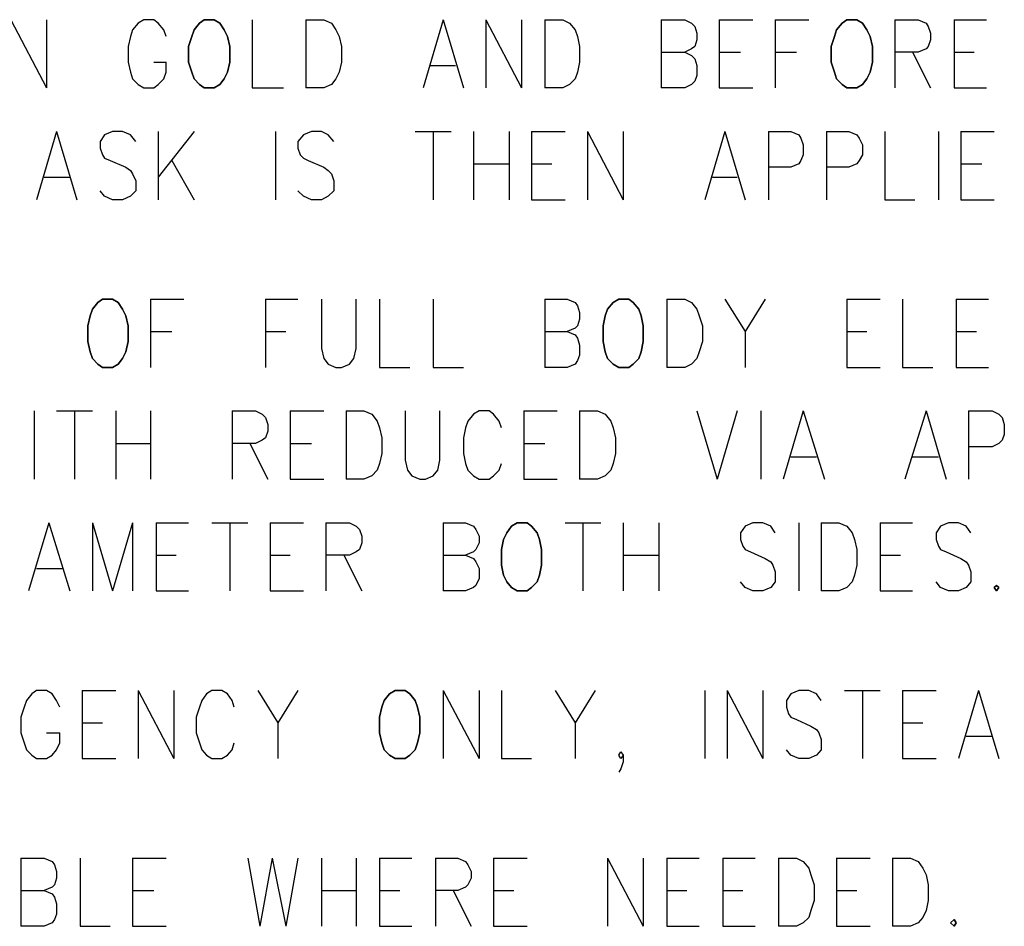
# Model space of a CAD drawing. Extents: x 11.9 to 28.1, y 10.8 to 21.2.
# Tile 19 of 32: x 24.537 to 25.418, y 15.459 to 16.27. Entities that reach past the tile are written whole.
import ezdxf

# ---------------------------------------------------------------- set-up
doc = ezdxf.new("R2010")
doc.units = 0
doc.layers.add('DRILLDWG_pho', color=1, linetype='CONTINUOUS')

msp = doc.modelspace()

# ---------------------------------------------------------------- linework, layer by layer
at = {"layer": 'DRILLDWG_pho'}
for points in [[(24.529, 16.27), (24.561, 16.209)], [(24.561, 16.27), (24.561, 16.209)], [(24.643, 16.267), (24.638, 16.261)], [(24.648, 16.27), (24.643, 16.267)], [(24.657, 16.27), (24.648, 16.27)], [(24.661, 16.267), (24.657, 16.27)], [(24.666, 16.261), (24.661, 16.267)], [(24.745, 16.27), (24.745, 16.209)], [(24.793, 16.27), (24.793, 16.209)], [(24.793, 16.27), (24.809, 16.27)], [(24.809, 16.27), (24.816, 16.267)], [(24.816, 16.267), (24.82, 16.261)], [(24.916, 16.27), (24.898, 16.209)], [(24.916, 16.27), (24.934, 16.209)], [(24.954, 16.27), (24.954, 16.209)], [(24.954, 16.27), (24.986, 16.209)], [(24.986, 16.27), (24.986, 16.209)], [(25.007, 16.27), (25.007, 16.209)], [(25.007, 16.27), (25.023, 16.27)], [(25.023, 16.27), (25.029, 16.267)], [(25.029, 16.267), (25.034, 16.261)], [(25.111, 16.27), (25.111, 16.209)], [(25.111, 16.27), (25.132, 16.27)], [(25.132, 16.27), (25.138, 16.267)], [(25.138, 16.267), (25.141, 16.264)], [(25.141, 16.264), (25.143, 16.258)], [(25.163, 16.27), (25.163, 16.209)], [(25.163, 16.27), (25.193, 16.27)], [(25.213, 16.27), (25.213, 16.209)], [(25.213, 16.27), (25.243, 16.27)], [(25.32, 16.27), (25.32, 16.209)], [(25.32, 16.27), (25.341, 16.27)], [(25.341, 16.27), (25.348, 16.267)], [(25.348, 16.267), (25.35, 16.264)], [(25.35, 16.264), (25.352, 16.258)], [(25.373, 16.27), (25.373, 16.209)], [(25.373, 16.27), (25.402, 16.27)], [(24.636, 16.255), (24.634, 16.246)], [(24.638, 16.261), (24.636, 16.255)], [(24.668, 16.255), (24.666, 16.261)], [(24.82, 16.261), (24.823, 16.255)], [(24.823, 16.255), (24.825, 16.246)], [(25.034, 16.261), (25.036, 16.255)], [(25.036, 16.255), (25.038, 16.246)], [(25.143, 16.258), (25.143, 16.252)], [(25.352, 16.258), (25.352, 16.252)], [(24.634, 16.246), (24.634, 16.232)], [(24.825, 16.246), (24.825, 16.232)], [(25.038, 16.246), (25.038, 16.232)], [(25.141, 16.246), (25.138, 16.244)], [(25.143, 16.252), (25.141, 16.246)], [(25.35, 16.246), (25.348, 16.244)], [(25.352, 16.252), (25.35, 16.246)], [(25.111, 16.241), (25.132, 16.241)], [(25.138, 16.244), (25.132, 16.241)], [(25.132, 16.241), (25.138, 16.238)], [(25.138, 16.238), (25.141, 16.235)], [(25.163, 16.241), (25.182, 16.241)], [(25.213, 16.241), (25.232, 16.241)], [(25.341, 16.241), (25.32, 16.241)], [(25.336, 16.241), (25.352, 16.209)], [(25.348, 16.244), (25.341, 16.241)], [(25.373, 16.241), (25.391, 16.241)], [(24.634, 16.232), (24.636, 16.223)], [(24.657, 16.232), (24.668, 16.232)], [(24.668, 16.223), (24.668, 16.232)], [(24.825, 16.232), (24.823, 16.223)], [(24.904, 16.229), (24.927, 16.229)], [(25.038, 16.232), (25.036, 16.223)], [(25.141, 16.235), (25.143, 16.229)], [(25.143, 16.229), (25.143, 16.22)], [(24.636, 16.223), (24.638, 16.217)], [(24.666, 16.217), (24.668, 16.223)], [(24.823, 16.223), (24.82, 16.217)], [(25.036, 16.223), (25.034, 16.217)], [(25.143, 16.22), (25.141, 16.215)], [(24.638, 16.217), (24.643, 16.212)], [(24.643, 16.212), (24.648, 16.209)], [(24.657, 16.209), (24.661, 16.212)], [(24.661, 16.212), (24.666, 16.217)], [(24.816, 16.212), (24.809, 16.209)], [(24.82, 16.217), (24.816, 16.212)], [(25.029, 16.212), (25.023, 16.209)], [(25.034, 16.217), (25.029, 16.212)], [(25.138, 16.212), (25.132, 16.209)], [(25.141, 16.215), (25.138, 16.212)], [(24.648, 16.209), (24.657, 16.209)], [(24.745, 16.209), (24.773, 16.209)], [(24.809, 16.209), (24.793, 16.209)], [(25.023, 16.209), (25.007, 16.209)], [(25.132, 16.209), (25.111, 16.209)], [(25.163, 16.209), (25.193, 16.209)], [(25.373, 16.209), (25.402, 16.209)], [(24.57, 16.17), (24.552, 16.109)], [(24.57, 16.17), (24.588, 16.109)], [(24.613, 16.167), (24.609, 16.161)], [(24.62, 16.17), (24.613, 16.167)], [(24.629, 16.17), (24.62, 16.17)], [(24.636, 16.167), (24.629, 16.17)], [(24.641, 16.161), (24.636, 16.167)], [(24.661, 16.17), (24.661, 16.109)], [(24.693, 16.17), (24.661, 16.129)], [(24.766, 16.17), (24.766, 16.109)], [(24.791, 16.167), (24.786, 16.161)], [(24.798, 16.17), (24.791, 16.167)], [(24.807, 16.17), (24.798, 16.17)], [(24.813, 16.167), (24.807, 16.17)], [(24.818, 16.161), (24.813, 16.167)], [(24.891, 16.17), (24.923, 16.17)], [(24.907, 16.17), (24.907, 16.109)], [(24.943, 16.17), (24.943, 16.109)], [(24.975, 16.17), (24.975, 16.109)], [(24.995, 16.17), (24.995, 16.109)], [(24.995, 16.17), (25.025, 16.17)], [(25.045, 16.17), (25.045, 16.109)], [(25.045, 16.17), (25.077, 16.109)], [(25.077, 16.17), (25.077, 16.109)], [(25.168, 16.17), (25.15, 16.109)], [(25.168, 16.17), (25.186, 16.109)], [(25.207, 16.17), (25.207, 16.109)], [(25.207, 16.17), (25.227, 16.17)], [(25.227, 16.17), (25.234, 16.167)], [(25.234, 16.167), (25.236, 16.164)], [(25.259, 16.17), (25.259, 16.109)], [(25.259, 16.17), (25.279, 16.17)], [(25.279, 16.17), (25.286, 16.167)], [(25.286, 16.167), (25.288, 16.164)], [(25.311, 16.17), (25.311, 16.109)], [(25.359, 16.17), (25.359, 16.109)], [(25.379, 16.17), (25.379, 16.109)], [(25.379, 16.17), (25.409, 16.17)], [(24.609, 16.161), (24.609, 16.155)], [(24.786, 16.161), (24.786, 16.155)], [(25.236, 16.164), (25.238, 16.158)], [(25.238, 16.158), (25.238, 16.149)], [(25.288, 16.164), (25.291, 16.158)], [(25.291, 16.158), (25.291, 16.149)], [(24.609, 16.155), (24.611, 16.149)], [(24.611, 16.149), (24.613, 16.146)], [(24.786, 16.155), (24.788, 16.149)], [(24.788, 16.149), (24.791, 16.146)], [(25.238, 16.149), (25.236, 16.144)], [(25.291, 16.149), (25.288, 16.144)], [(24.613, 16.146), (24.618, 16.144)], [(24.618, 16.144), (24.632, 16.138)], [(24.673, 16.144), (24.693, 16.109)], [(24.791, 16.146), (24.795, 16.144)], [(24.795, 16.144), (24.809, 16.138)], [(24.943, 16.141), (24.975, 16.141)], [(24.995, 16.141), (25.013, 16.141)], [(25.234, 16.141), (25.227, 16.138)], [(25.236, 16.144), (25.234, 16.141)], [(25.286, 16.141), (25.279, 16.138)], [(25.288, 16.144), (25.286, 16.141)], [(25.379, 16.141), (25.398, 16.141)], [(24.632, 16.138), (24.636, 16.135)], [(24.636, 16.135), (24.638, 16.132)], [(24.638, 16.132), (24.641, 16.126)], [(24.809, 16.138), (24.813, 16.135)], [(24.813, 16.135), (24.816, 16.132)], [(24.816, 16.132), (24.818, 16.126)], [(25.227, 16.138), (25.207, 16.138)], [(25.279, 16.138), (25.259, 16.138)], [(24.559, 16.129), (24.582, 16.129)], [(24.641, 16.126), (24.641, 16.117)], [(24.818, 16.126), (24.818, 16.117)], [(25.157, 16.129), (25.179, 16.129)], [(24.613, 16.112), (24.609, 16.117)], [(24.641, 16.117), (24.636, 16.112)], [(24.791, 16.112), (24.786, 16.117)], [(24.818, 16.117), (24.813, 16.112)], [(24.62, 16.109), (24.613, 16.112)], [(24.629, 16.109), (24.62, 16.109)], [(24.636, 16.112), (24.629, 16.109)], [(24.798, 16.109), (24.791, 16.112)], [(24.807, 16.109), (24.798, 16.109)], [(24.813, 16.112), (24.807, 16.109)], [(24.995, 16.109), (25.025, 16.109)], [(25.311, 16.109), (25.338, 16.109)], [(25.379, 16.109), (25.409, 16.109)], [(24.654, 16.02), (24.654, 15.959)], [(24.654, 16.02), (24.684, 16.02)], [(24.757, 16.02), (24.757, 15.959)], [(24.757, 16.02), (24.786, 16.02)], [(24.807, 16.02), (24.807, 15.976)], [(24.838, 15.976), (24.838, 16.02)], [(24.859, 16.02), (24.859, 15.959)], [(24.907, 16.02), (24.907, 15.959)], [(25.007, 16.02), (25.007, 15.959)], [(25.007, 16.02), (25.027, 16.02)], [(25.027, 16.02), (25.034, 16.017)], [(25.034, 16.017), (25.036, 16.014)], [(25.116, 16.02), (25.116, 15.959)], [(25.116, 16.02), (25.132, 16.02)], [(25.132, 16.02), (25.138, 16.017)], [(25.138, 16.017), (25.143, 16.011)], [(25.168, 16.02), (25.186, 15.991)], [(25.204, 16.02), (25.186, 15.991)], [(25.277, 16.02), (25.277, 15.959)], [(25.277, 16.02), (25.307, 16.02)], [(25.327, 16.02), (25.327, 15.959)], [(25.375, 16.02), (25.375, 15.959)], [(25.375, 16.02), (25.404, 16.02)], [(25.036, 16.014), (25.038, 16.008)], [(25.038, 16.008), (25.038, 16.002)], [(25.143, 16.011), (25.145, 16.005)], [(25.038, 16.002), (25.036, 15.996)], [(25.145, 16.005), (25.148, 15.996)], [(24.654, 15.991), (24.673, 15.991)], [(24.757, 15.991), (24.775, 15.991)], [(25.007, 15.991), (25.027, 15.991)], [(25.034, 15.994), (25.027, 15.991)], [(25.027, 15.991), (25.034, 15.988)], [(25.036, 15.996), (25.034, 15.994)], [(25.148, 15.996), (25.148, 15.982)], [(25.186, 15.991), (25.186, 15.959)], [(25.277, 15.991), (25.295, 15.991)], [(25.375, 15.991), (25.393, 15.991)], [(25.034, 15.988), (25.036, 15.985)], [(25.036, 15.985), (25.038, 15.979)], [(25.148, 15.982), (25.145, 15.973)], [(24.807, 15.976), (24.809, 15.967)], [(24.836, 15.967), (24.838, 15.976)], [(25.038, 15.979), (25.038, 15.97)], [(25.145, 15.973), (25.143, 15.967)], [(24.809, 15.967), (24.813, 15.962)], [(24.832, 15.962), (24.836, 15.967)], [(25.036, 15.965), (25.034, 15.962)], [(25.038, 15.97), (25.036, 15.965)], [(25.143, 15.967), (25.138, 15.962)], [(24.813, 15.962), (24.82, 15.959)], [(24.82, 15.959), (24.825, 15.959)], [(24.825, 15.959), (24.832, 15.962)], [(24.859, 15.959), (24.886, 15.959)], [(24.907, 15.959), (24.934, 15.959)], [(25.027, 15.959), (25.007, 15.959)], [(25.034, 15.962), (25.027, 15.959)], [(25.132, 15.959), (25.116, 15.959)], [(25.138, 15.962), (25.132, 15.959)], [(25.277, 15.959), (25.307, 15.959)], [(25.327, 15.959), (25.354, 15.959)], [(25.375, 15.959), (25.404, 15.959)], [(24.55, 15.92), (24.55, 15.859)], [(24.57, 15.92), (24.602, 15.92)], [(24.586, 15.92), (24.586, 15.859)], [(24.623, 15.92), (24.623, 15.859)], [(24.654, 15.92), (24.654, 15.859)], [(24.727, 15.92), (24.727, 15.859)], [(24.727, 15.92), (24.748, 15.92)], [(24.748, 15.92), (24.754, 15.917)], [(24.779, 15.92), (24.779, 15.859)], [(24.779, 15.92), (24.809, 15.92)], [(24.829, 15.92), (24.829, 15.859)], [(24.829, 15.92), (24.845, 15.92)], [(24.845, 15.92), (24.852, 15.917)], [(24.882, 15.92), (24.882, 15.876)], [(24.913, 15.876), (24.913, 15.92)], [(24.948, 15.92), (24.943, 15.917)], [(24.957, 15.92), (24.948, 15.92)], [(24.961, 15.917), (24.957, 15.92)], [(24.988, 15.92), (24.988, 15.859)], [(24.988, 15.92), (25.018, 15.92)], [(25.038, 15.92), (25.038, 15.859)], [(25.038, 15.92), (25.054, 15.92)], [(25.054, 15.92), (25.061, 15.917)], [(25.143, 15.92), (25.161, 15.859)], [(25.179, 15.92), (25.161, 15.859)], [(25.2, 15.92), (25.2, 15.859)], [(25.238, 15.92), (25.22, 15.859)], [(25.238, 15.92), (25.257, 15.859)], [(25.348, 15.92), (25.329, 15.859)], [(25.348, 15.92), (25.366, 15.859)], [(25.386, 15.92), (25.386, 15.859)], [(25.386, 15.92), (25.407, 15.92)], [(25.407, 15.92), (25.413, 15.917)], [(24.754, 15.917), (24.757, 15.914)], [(24.757, 15.914), (24.759, 15.908)], [(24.852, 15.917), (24.857, 15.911)], [(24.857, 15.911), (24.859, 15.905)], [(24.938, 15.911), (24.936, 15.905)], [(24.943, 15.917), (24.938, 15.911)], [(24.966, 15.911), (24.961, 15.917)], [(24.968, 15.905), (24.966, 15.911)], [(25.061, 15.917), (25.066, 15.911)], [(25.066, 15.911), (25.068, 15.905)], [(25.413, 15.917), (25.416, 15.914)], [(25.416, 15.914), (25.418, 15.908)], [(24.759, 15.908), (24.759, 15.902)], [(24.859, 15.905), (24.861, 15.896)], [(24.936, 15.905), (24.934, 15.896)], [(25.068, 15.905), (25.07, 15.896)], [(25.418, 15.908), (25.418, 15.899)], [(24.754, 15.894), (24.748, 15.891)], [(24.757, 15.896), (24.754, 15.894)], [(24.759, 15.902), (24.757, 15.896)], [(24.861, 15.896), (24.861, 15.882)], [(24.934, 15.896), (24.934, 15.882)], [(25.07, 15.896), (25.07, 15.882)], [(25.416, 15.894), (25.413, 15.891)], [(25.418, 15.899), (25.416, 15.894)], [(24.623, 15.891), (24.654, 15.891)], [(24.748, 15.891), (24.727, 15.891)], [(24.743, 15.891), (24.759, 15.859)], [(24.779, 15.891), (24.798, 15.891)], [(24.988, 15.891), (25.007, 15.891)], [(25.407, 15.888), (25.386, 15.888)], [(25.413, 15.891), (25.407, 15.888)], [(24.861, 15.882), (24.859, 15.873)], [(24.882, 15.876), (24.884, 15.867)], [(24.911, 15.867), (24.913, 15.876)], [(24.934, 15.882), (24.936, 15.873)], [(25.07, 15.882), (25.068, 15.873)], [(25.227, 15.879), (25.25, 15.879)], [(25.336, 15.879), (25.359, 15.879)], [(24.857, 15.867), (24.852, 15.862)], [(24.859, 15.873), (24.857, 15.867)], [(24.884, 15.867), (24.888, 15.862)], [(24.907, 15.862), (24.911, 15.867)], [(24.936, 15.873), (24.938, 15.867)], [(24.938, 15.867), (24.943, 15.862)], [(24.961, 15.862), (24.966, 15.867)], [(24.966, 15.867), (24.968, 15.873)], [(25.066, 15.867), (25.061, 15.862)], [(25.068, 15.873), (25.066, 15.867)], [(24.779, 15.859), (24.809, 15.859)], [(24.845, 15.859), (24.829, 15.859)], [(24.852, 15.862), (24.845, 15.859)], [(24.888, 15.862), (24.895, 15.859)], [(24.895, 15.859), (24.9, 15.859)], [(24.9, 15.859), (24.907, 15.862)], [(24.943, 15.862), (24.948, 15.859)], [(24.948, 15.859), (24.957, 15.859)], [(24.957, 15.859), (24.961, 15.862)], [(24.988, 15.859), (25.018, 15.859)], [(25.054, 15.859), (25.038, 15.859)], [(25.061, 15.862), (25.054, 15.859)], [(24.563, 15.82), (24.545, 15.759)], [(24.563, 15.82), (24.582, 15.759)], [(24.602, 15.82), (24.602, 15.759)], [(24.602, 15.82), (24.62, 15.759)], [(24.638, 15.82), (24.62, 15.759)], [(24.638, 15.82), (24.638, 15.759)], [(24.659, 15.82), (24.659, 15.759)], [(24.659, 15.82), (24.688, 15.82)], [(24.709, 15.82), (24.741, 15.82)], [(24.725, 15.82), (24.725, 15.759)], [(24.761, 15.82), (24.761, 15.759)], [(24.761, 15.82), (24.791, 15.82)], [(24.811, 15.82), (24.811, 15.759)], [(24.811, 15.82), (24.832, 15.82)], [(24.832, 15.82), (24.838, 15.817)], [(24.838, 15.817), (24.841, 15.814)], [(24.841, 15.814), (24.843, 15.808)], [(24.916, 15.82), (24.916, 15.759)], [(24.916, 15.82), (24.936, 15.82)], [(24.936, 15.82), (24.943, 15.817)], [(24.943, 15.817), (24.945, 15.814)], [(24.945, 15.814), (24.948, 15.808)], [(25.025, 15.82), (25.057, 15.82)], [(25.041, 15.82), (25.041, 15.759)], [(25.077, 15.82), (25.077, 15.759)], [(25.109, 15.82), (25.109, 15.759)], [(25.186, 15.817), (25.182, 15.811)], [(25.193, 15.82), (25.186, 15.817)], [(25.202, 15.82), (25.193, 15.82)], [(25.209, 15.817), (25.202, 15.82)], [(25.213, 15.811), (25.209, 15.817)], [(25.234, 15.82), (25.234, 15.759)], [(25.254, 15.82), (25.254, 15.759)], [(25.254, 15.82), (25.27, 15.82)], [(25.27, 15.82), (25.277, 15.817)], [(25.277, 15.817), (25.282, 15.811)], [(25.307, 15.82), (25.307, 15.759)], [(25.307, 15.82), (25.336, 15.82)], [(25.361, 15.817), (25.357, 15.811)], [(25.368, 15.82), (25.361, 15.817)], [(25.377, 15.82), (25.368, 15.82)], [(25.384, 15.817), (25.377, 15.82)], [(25.388, 15.811), (25.384, 15.817)], [(24.843, 15.808), (24.843, 15.802)], [(24.948, 15.808), (24.948, 15.802)], [(25.182, 15.811), (25.182, 15.805)], [(25.282, 15.811), (25.284, 15.805)], [(25.357, 15.811), (25.357, 15.805)], [(24.843, 15.802), (24.841, 15.796)], [(24.948, 15.802), (24.945, 15.796)], [(25.182, 15.805), (25.184, 15.799)], [(25.184, 15.799), (25.186, 15.796)], [(25.284, 15.805), (25.286, 15.796)], [(25.357, 15.805), (25.359, 15.799)], [(25.359, 15.799), (25.361, 15.796)], [(24.659, 15.791), (24.677, 15.791)], [(24.761, 15.791), (24.779, 15.791)], [(24.832, 15.791), (24.811, 15.791)], [(24.827, 15.791), (24.843, 15.759)], [(24.838, 15.794), (24.832, 15.791)], [(24.841, 15.796), (24.838, 15.794)], [(24.916, 15.791), (24.936, 15.791)], [(24.943, 15.794), (24.936, 15.791)], [(24.936, 15.791), (24.943, 15.788)], [(24.945, 15.796), (24.943, 15.794)], [(24.943, 15.788), (24.945, 15.785)], [(25.077, 15.791), (25.109, 15.791)], [(25.186, 15.796), (25.191, 15.794)], [(25.191, 15.794), (25.204, 15.788)], [(25.204, 15.788), (25.209, 15.785)], [(25.286, 15.796), (25.286, 15.782)], [(25.307, 15.791), (25.325, 15.791)], [(25.361, 15.796), (25.366, 15.794)], [(25.366, 15.794), (25.379, 15.788)], [(25.379, 15.788), (25.384, 15.785)], [(24.552, 15.779), (24.575, 15.779)], [(24.945, 15.785), (24.948, 15.779)], [(24.948, 15.779), (24.948, 15.77)], [(25.209, 15.785), (25.211, 15.782)], [(25.211, 15.782), (25.213, 15.776)], [(25.286, 15.782), (25.284, 15.773)], [(25.384, 15.785), (25.386, 15.782)], [(25.386, 15.782), (25.388, 15.776)], [(24.948, 15.77), (24.945, 15.764)], [(25.213, 15.776), (25.213, 15.767)], [(25.284, 15.773), (25.282, 15.767)], [(25.388, 15.776), (25.388, 15.767)], [(24.943, 15.762), (24.936, 15.759)], [(24.945, 15.764), (24.943, 15.762)], [(25.186, 15.762), (25.182, 15.767)], [(25.193, 15.759), (25.186, 15.762)], [(25.209, 15.762), (25.202, 15.759)], [(25.213, 15.767), (25.209, 15.762)], [(25.277, 15.762), (25.27, 15.759)], [(25.282, 15.767), (25.277, 15.762)], [(25.361, 15.762), (25.357, 15.767)], [(25.368, 15.759), (25.361, 15.762)], [(25.384, 15.762), (25.377, 15.759)], [(25.388, 15.767), (25.384, 15.762)], [(24.659, 15.759), (24.688, 15.759)], [(24.761, 15.759), (24.791, 15.759)], [(24.936, 15.759), (24.916, 15.759)], [(25.202, 15.759), (25.193, 15.759)], [(25.27, 15.759), (25.254, 15.759)], [(25.307, 15.759), (25.336, 15.759)], [(25.377, 15.759), (25.368, 15.759)], [(24.548, 15.667), (24.543, 15.661)], [(24.552, 15.67), (24.548, 15.667)], [(24.561, 15.67), (24.552, 15.67)], [(24.566, 15.667), (24.561, 15.67)], [(24.57, 15.661), (24.566, 15.667)], [(24.593, 15.67), (24.593, 15.609)], [(24.593, 15.67), (24.623, 15.67)], [(24.643, 15.67), (24.643, 15.609)], [(24.643, 15.67), (24.675, 15.609)], [(24.675, 15.67), (24.675, 15.609)], [(24.704, 15.667), (24.7, 15.661)], [(24.709, 15.67), (24.704, 15.667)], [(24.718, 15.67), (24.709, 15.67)], [(24.723, 15.667), (24.718, 15.67)], [(24.727, 15.661), (24.723, 15.667)], [(24.75, 15.67), (24.768, 15.641)], [(24.786, 15.67), (24.768, 15.641)], [(24.916, 15.67), (24.916, 15.609)], [(24.916, 15.67), (24.948, 15.609)], [(24.948, 15.67), (24.948, 15.609)], [(24.968, 15.67), (24.968, 15.609)], [(25.016, 15.67), (25.034, 15.641)], [(25.052, 15.67), (25.034, 15.641)], [(25.15, 15.67), (25.15, 15.609)], [(25.17, 15.67), (25.17, 15.609)], [(25.17, 15.67), (25.202, 15.609)], [(25.202, 15.67), (25.202, 15.609)], [(25.227, 15.667), (25.223, 15.661)], [(25.234, 15.67), (25.227, 15.667)], [(25.243, 15.67), (25.234, 15.67)], [(25.25, 15.667), (25.243, 15.67)], [(25.254, 15.661), (25.25, 15.667)], [(25.275, 15.67), (25.307, 15.67)], [(25.291, 15.67), (25.291, 15.609)], [(25.327, 15.67), (25.327, 15.609)], [(25.327, 15.67), (25.357, 15.67)], [(25.395, 15.67), (25.377, 15.609)], [(25.395, 15.67), (25.413, 15.609)], [(24.543, 15.661), (24.541, 15.655)], [(24.573, 15.655), (24.57, 15.661)], [(24.7, 15.661), (24.698, 15.655)], [(24.729, 15.655), (24.727, 15.661)], [(25.223, 15.661), (25.223, 15.655)], [(24.541, 15.655), (24.538, 15.646)], [(24.698, 15.655), (24.695, 15.646)], [(25.223, 15.655), (25.225, 15.649)], [(25.225, 15.649), (25.227, 15.646)], [(24.538, 15.646), (24.538, 15.632)], [(24.593, 15.641), (24.611, 15.641)], [(24.695, 15.646), (24.695, 15.632)], [(24.768, 15.641), (24.768, 15.609)], [(25.034, 15.641), (25.034, 15.609)], [(25.227, 15.646), (25.232, 15.644)], [(25.232, 15.644), (25.245, 15.638)], [(25.245, 15.638), (25.25, 15.635)], [(25.327, 15.641), (25.345, 15.641)], [(24.538, 15.632), (24.541, 15.623)], [(24.561, 15.632), (24.573, 15.632)], [(24.573, 15.623), (24.573, 15.632)], [(24.695, 15.632), (24.698, 15.623)], [(25.25, 15.635), (25.252, 15.632)], [(25.252, 15.632), (25.254, 15.626)], [(25.384, 15.629), (25.407, 15.629)], [(24.541, 15.623), (24.543, 15.617)], [(24.57, 15.617), (24.573, 15.623)], [(24.698, 15.623), (24.7, 15.617)], [(24.727, 15.617), (24.729, 15.623)], [(25.254, 15.626), (25.254, 15.617)], [(24.543, 15.617), (24.548, 15.612)], [(24.548, 15.612), (24.552, 15.609)], [(24.561, 15.609), (24.566, 15.612)], [(24.566, 15.612), (24.57, 15.617)], [(24.7, 15.617), (24.704, 15.612)], [(24.704, 15.612), (24.709, 15.609)], [(24.718, 15.609), (24.723, 15.612)], [(24.723, 15.612), (24.727, 15.617)], [(25.073, 15.612), (25.075, 15.615)], [(25.075, 15.609), (25.073, 15.612)], [(25.075, 15.615), (25.077, 15.612)], [(25.077, 15.612), (25.075, 15.609)], [(25.077, 15.612), (25.077, 15.606)], [(25.227, 15.612), (25.223, 15.617)], [(25.234, 15.609), (25.227, 15.612)], [(25.25, 15.612), (25.243, 15.609)], [(25.254, 15.617), (25.25, 15.612)], [(24.552, 15.609), (24.561, 15.609)], [(24.593, 15.609), (24.623, 15.609)], [(24.709, 15.609), (24.718, 15.609)], [(24.968, 15.609), (24.995, 15.609)], [(25.077, 15.606), (25.075, 15.6)], [(25.243, 15.609), (25.234, 15.609)], [(25.327, 15.609), (25.357, 15.609)], [(25.075, 15.6), (25.073, 15.597)], [(24.538, 15.52), (24.538, 15.459)], [(24.538, 15.52), (24.559, 15.52)], [(24.559, 15.52), (24.566, 15.517)], [(24.566, 15.517), (24.568, 15.514)], [(24.591, 15.52), (24.591, 15.459)], [(24.638, 15.52), (24.638, 15.459)], [(24.638, 15.52), (24.668, 15.52)], [(24.741, 15.52), (24.752, 15.459)], [(24.763, 15.52), (24.752, 15.459)], [(24.763, 15.52), (24.775, 15.459)], [(24.786, 15.52), (24.775, 15.459)], [(24.807, 15.52), (24.807, 15.459)], [(24.838, 15.52), (24.838, 15.459)], [(24.859, 15.52), (24.859, 15.459)], [(24.859, 15.52), (24.888, 15.52)], [(24.909, 15.52), (24.909, 15.459)], [(24.909, 15.52), (24.929, 15.52)], [(24.929, 15.52), (24.936, 15.517)], [(24.936, 15.517), (24.938, 15.514)], [(24.961, 15.52), (24.961, 15.459)], [(24.961, 15.52), (24.991, 15.52)], [(25.063, 15.52), (25.063, 15.459)], [(25.063, 15.52), (25.095, 15.459)], [(25.095, 15.52), (25.095, 15.459)], [(25.116, 15.52), (25.116, 15.459)], [(25.116, 15.52), (25.145, 15.52)], [(25.166, 15.52), (25.166, 15.459)], [(25.166, 15.52), (25.195, 15.52)], [(25.216, 15.52), (25.216, 15.459)], [(25.216, 15.52), (25.232, 15.52)], [(25.232, 15.52), (25.238, 15.517)], [(25.238, 15.517), (25.243, 15.511)], [(25.268, 15.52), (25.268, 15.459)], [(25.268, 15.52), (25.298, 15.52)], [(25.318, 15.52), (25.318, 15.459)], [(25.318, 15.52), (25.334, 15.52)], [(25.334, 15.52), (25.341, 15.517)], [(25.341, 15.517), (25.345, 15.511)], [(24.568, 15.514), (24.57, 15.508)], [(24.57, 15.508), (24.57, 15.502)], [(24.938, 15.514), (24.941, 15.508)], [(24.941, 15.508), (24.941, 15.502)], [(25.243, 15.511), (25.245, 15.505)], [(25.345, 15.511), (25.348, 15.505)], [(24.57, 15.502), (24.568, 15.496)], [(24.941, 15.502), (24.938, 15.496)], [(25.245, 15.505), (25.248, 15.496)], [(25.348, 15.505), (25.35, 15.496)], [(24.538, 15.491), (24.559, 15.491)], [(24.566, 15.494), (24.559, 15.491)], [(24.559, 15.491), (24.566, 15.488)], [(24.568, 15.496), (24.566, 15.494)], [(24.566, 15.488), (24.568, 15.485)], [(24.638, 15.491), (24.657, 15.491)], [(24.807, 15.491), (24.838, 15.491)], [(24.859, 15.491), (24.877, 15.491)], [(24.929, 15.491), (24.909, 15.491)], [(24.925, 15.491), (24.941, 15.459)], [(24.936, 15.494), (24.929, 15.491)], [(24.938, 15.496), (24.936, 15.494)], [(24.961, 15.491), (24.979, 15.491)], [(25.116, 15.491), (25.134, 15.491)], [(25.166, 15.491), (25.184, 15.491)], [(25.248, 15.496), (25.248, 15.482)], [(25.268, 15.491), (25.286, 15.491)], [(25.35, 15.496), (25.35, 15.482)], [(24.568, 15.485), (24.57, 15.479)], [(25.248, 15.482), (25.245, 15.473)], [(25.35, 15.482), (25.348, 15.473)], [(24.57, 15.479), (24.57, 15.47)], [(25.245, 15.473), (25.243, 15.467)], [(25.348, 15.473), (25.345, 15.467)], [(24.566, 15.462), (24.559, 15.459)], [(24.568, 15.465), (24.566, 15.462)], [(24.57, 15.47), (24.568, 15.465)], [(25.238, 15.462), (25.232, 15.459)], [(25.243, 15.467), (25.238, 15.462)], [(25.341, 15.462), (25.334, 15.459)], [(25.345, 15.467), (25.341, 15.462)], [(24.559, 15.459), (24.538, 15.459)], [(24.591, 15.459), (24.618, 15.459)], [(24.638, 15.459), (24.668, 15.459)], [(24.859, 15.459), (24.888, 15.459)], [(24.961, 15.459), (24.991, 15.459)], [(25.116, 15.459), (25.145, 15.459)], [(25.166, 15.459), (25.195, 15.459)], [(25.232, 15.459), (25.216, 15.459)], [(25.268, 15.459), (25.298, 15.459)], [(25.334, 15.459), (25.318, 15.459)]]:
    msp.add_lwpolyline(points, dxfattribs=at)
for points in [[(24.698, 16.267), (24.693, 16.261)], [(24.702, 16.27), (24.698, 16.267)], [(24.711, 16.27), (24.702, 16.27)], [(24.716, 16.267), (24.711, 16.27)], [(24.72, 16.261), (24.716, 16.267)], [(25.273, 16.267), (25.268, 16.261)], [(25.277, 16.27), (25.273, 16.267)], [(25.286, 16.27), (25.277, 16.27)], [(25.291, 16.267), (25.286, 16.27)], [(25.295, 16.261), (25.291, 16.267)], [(24.691, 16.255), (24.688, 16.246)], [(24.693, 16.261), (24.691, 16.255)], [(24.723, 16.255), (24.72, 16.261)], [(24.725, 16.246), (24.723, 16.255)], [(25.266, 16.255), (25.263, 16.246)], [(25.268, 16.261), (25.266, 16.255)], [(25.298, 16.255), (25.295, 16.261)], [(25.3, 16.246), (25.298, 16.255)], [(24.688, 16.246), (24.688, 16.232)], [(24.725, 16.232), (24.725, 16.246)], [(25.263, 16.246), (25.263, 16.232)], [(25.3, 16.232), (25.3, 16.246)], [(24.688, 16.232), (24.691, 16.223)], [(24.723, 16.223), (24.725, 16.232)], [(25.263, 16.232), (25.266, 16.223)], [(25.298, 16.223), (25.3, 16.232)], [(24.691, 16.223), (24.693, 16.217)], [(24.72, 16.217), (24.723, 16.223)], [(25.266, 16.223), (25.268, 16.217)], [(25.295, 16.217), (25.298, 16.223)], [(24.693, 16.217), (24.698, 16.212)], [(24.698, 16.212), (24.702, 16.209)], [(24.711, 16.209), (24.716, 16.212)], [(24.716, 16.212), (24.72, 16.217)], [(25.268, 16.217), (25.273, 16.212)], [(25.273, 16.212), (25.277, 16.209)], [(25.286, 16.209), (25.291, 16.212)], [(25.291, 16.212), (25.295, 16.217)], [(24.702, 16.209), (24.711, 16.209)], [(25.277, 16.209), (25.286, 16.209)], [(24.607, 16.017), (24.602, 16.011)], [(24.611, 16.02), (24.607, 16.017)], [(24.62, 16.02), (24.611, 16.02)], [(24.625, 16.017), (24.62, 16.02)], [(24.629, 16.011), (24.625, 16.017)], [(25.068, 16.017), (25.063, 16.011)], [(25.073, 16.02), (25.068, 16.017)], [(25.082, 16.02), (25.073, 16.02)], [(25.086, 16.017), (25.082, 16.02)], [(25.091, 16.011), (25.086, 16.017)], [(24.602, 16.011), (24.6, 16.005)], [(24.632, 16.005), (24.629, 16.011)], [(25.063, 16.011), (25.061, 16.005)], [(25.093, 16.005), (25.091, 16.011)], [(24.6, 16.005), (24.598, 15.996)], [(24.634, 15.996), (24.632, 16.005)], [(25.061, 16.005), (25.059, 15.996)], [(25.095, 15.996), (25.093, 16.005)], [(24.598, 15.996), (24.598, 15.982)], [(24.634, 15.982), (24.634, 15.996)], [(25.059, 15.996), (25.059, 15.982)], [(25.095, 15.982), (25.095, 15.996)], [(24.598, 15.982), (24.6, 15.973)], [(24.632, 15.973), (24.634, 15.982)], [(25.059, 15.982), (25.061, 15.973)], [(25.093, 15.973), (25.095, 15.982)], [(24.6, 15.973), (24.602, 15.967)], [(24.629, 15.967), (24.632, 15.973)], [(25.061, 15.973), (25.063, 15.967)], [(25.091, 15.967), (25.093, 15.973)], [(24.602, 15.967), (24.607, 15.962)], [(24.625, 15.962), (24.629, 15.967)], [(25.063, 15.967), (25.068, 15.962)], [(25.086, 15.962), (25.091, 15.967)], [(24.607, 15.962), (24.611, 15.959)], [(24.611, 15.959), (24.62, 15.959)], [(24.62, 15.959), (24.625, 15.962)], [(25.068, 15.962), (25.073, 15.959)], [(25.073, 15.959), (25.082, 15.959)], [(25.082, 15.959), (25.086, 15.962)], [(24.977, 15.817), (24.973, 15.811)], [(24.982, 15.82), (24.977, 15.817)], [(24.991, 15.82), (24.982, 15.82)], [(24.995, 15.817), (24.991, 15.82)], [(25, 15.811), (24.995, 15.817)], [(24.973, 15.811), (24.97, 15.805)], [(25.002, 15.805), (25, 15.811)], [(24.97, 15.805), (24.968, 15.796)], [(25.004, 15.796), (25.002, 15.805)], [(24.968, 15.796), (24.968, 15.782)], [(25.004, 15.782), (25.004, 15.796)], [(24.968, 15.782), (24.97, 15.773)], [(25.002, 15.773), (25.004, 15.782)], [(24.97, 15.773), (24.973, 15.767)], [(25, 15.767), (25.002, 15.773)], [(24.973, 15.767), (24.977, 15.762)], [(24.977, 15.762), (24.982, 15.759)], [(24.991, 15.759), (24.995, 15.762)], [(24.995, 15.762), (25, 15.767)], [(25.411, 15.764), (25.409, 15.762)], [(25.409, 15.762), (25.411, 15.759)], [(25.413, 15.762), (25.411, 15.764)], [(25.411, 15.759), (25.413, 15.762)], [(24.982, 15.759), (24.991, 15.759)], [(24.868, 15.667), (24.863, 15.661)], [(24.873, 15.67), (24.868, 15.667)], [(24.882, 15.67), (24.873, 15.67)], [(24.886, 15.667), (24.882, 15.67)], [(24.891, 15.661), (24.886, 15.667)], [(24.863, 15.661), (24.861, 15.655)], [(24.893, 15.655), (24.891, 15.661)], [(24.861, 15.655), (24.859, 15.646)], [(24.895, 15.646), (24.893, 15.655)], [(24.859, 15.646), (24.859, 15.632)], [(24.895, 15.632), (24.895, 15.646)], [(24.859, 15.632), (24.861, 15.623)], [(24.893, 15.623), (24.895, 15.632)], [(24.861, 15.623), (24.863, 15.617)], [(24.891, 15.617), (24.893, 15.623)], [(24.863, 15.617), (24.868, 15.612)], [(24.868, 15.612), (24.873, 15.609)], [(24.882, 15.609), (24.886, 15.612)], [(24.886, 15.612), (24.891, 15.617)], [(24.873, 15.609), (24.882, 15.609)], [(25.373, 15.465), (25.37, 15.462)], [(25.37, 15.462), (25.373, 15.459)], [(25.375, 15.462), (25.373, 15.465)], [(25.373, 15.459), (25.375, 15.462)]]:
    msp.add_lwpolyline(points, close=True, dxfattribs=at)

doc.saveas('drawing.dxf')
